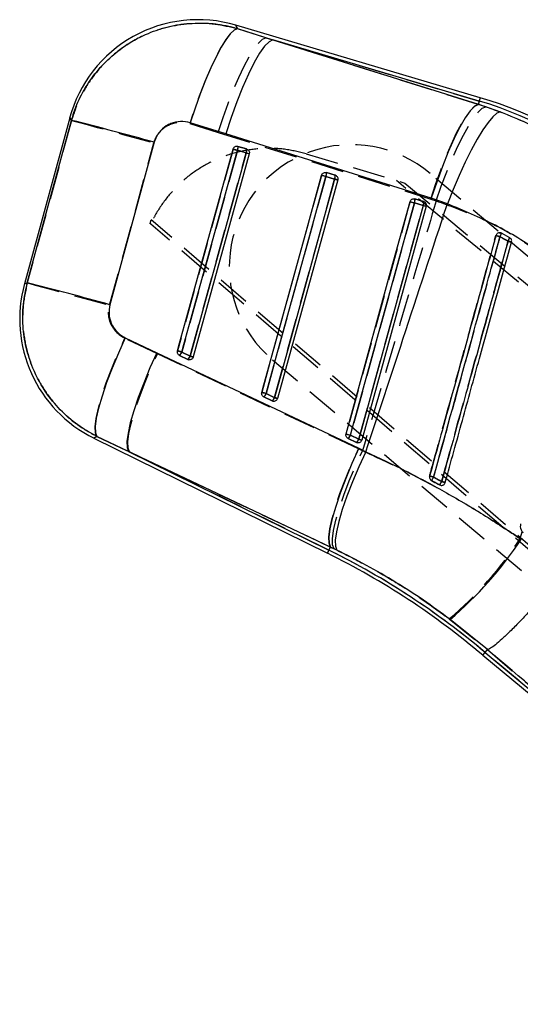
# Model space of a CAD drawing. Extents: x 56 to 617, y 36 to 436.
# Tile 30 of 31: x 504 to 533, y 323 to 381. Entities that reach past the tile are written whole.
import ezdxf

# ---------------------------------------------------------------- set-up
doc = ezdxf.new("R2010")
doc.units = 0
doc.header["$LTSCALE"] = 1.5
doc.linetypes.add('HIDDEN', pattern=[1.905, 1.27, -0.635])
doc.layers.get('0').update_dxf_attribs({"linetype": 'CONTINUOUS'})

msp = doc.modelspace()

# ---------------------------------------------------------------- linework, layer by layer
at = {"color": 7, "linetype": 'CONTINUOUS'}
for p, q in [((531.0941, 375.9532), (516.8122, 380.1903)), ((516.9046, 379.9887), (518.971, 379.3377)), ((518.971, 379.3377), (530.9803, 375.5694)), ((531.0363, 375.7582), (518.971, 379.3377)), ((531.0363, 375.7582), (530.9803, 375.5694)), ((530.9803, 375.5694), (532.2651, 375.1292)), ((507.1123, 374.7882), (504.4651, 365.0767)), ((516.2234, 373.8424), (514.1561, 374.4882)), ((528.2323, 370.0781), (516.2234, 373.8424)), ((517.5991, 372.6823), (514.3292, 360.8116)), ((516.9086, 372.8818), (517.4172, 372.7308)), ((516.9359, 373.1125), (517.4445, 372.9616)), ((517.4445, 372.9616), (517.4665, 372.9538)), ((522.1039, 371.5793), (522.6126, 371.4284)), ((522.7671, 371.149), (519.2511, 358.3847)), ((522.0766, 371.3485), (522.5853, 371.1976)), ((522.6126, 371.4284), (522.6349, 371.4204)), ((527.2447, 369.8152), (527.7533, 369.6643)), ((527.272, 370.0461), (527.7807, 369.8952)), ((527.7807, 369.8952), (527.8032, 369.8871)), ((529.1684, 369.7531), (528.2323, 370.0781)), ((527.9352, 369.6158), (524.173, 355.9578)), ((532.3305, 368.0396), (532.2998, 368.0531)), ((532.8101, 367.7767), (532.3305, 368.0396)), ((510.3601, 361.9361), (512.2044, 361.0619)), ((512.2044, 361.0619), (524, 355.4767)), ((514.0097, 360.6669), (513.5252, 360.9058)), ((514.1475, 360.8602), (513.6631, 361.099)), ((514.0602, 360.6492), (514.0097, 360.6669)), ((518.9315, 358.24), (518.4471, 358.4788)), ((519.0694, 358.4332), (518.5849, 358.6721)), ((518.9816, 358.2224), (518.9315, 358.24)), ((508.5226, 356.0706), (522.1622, 349.345)), ((510.5492, 355.298), (508.7042, 356.1695)), ((523.8534, 355.813), (523.3689, 356.0519)), ((523.9912, 356.0062), (523.5068, 356.2451)), ((523.9032, 355.7955), (523.8534, 355.813)), ((524, 355.4767), (524.4133, 355.2786)), ((522.342, 349.7095), (510.5492, 355.298)), ((510.5492, 355.298), (522.2522, 349.5273)), ((528.7159, 353.3359), (528.7665, 353.3158)), ((522.2522, 349.5273), (522.342, 349.7095)), ((522.7065, 349.5357), (522.342, 349.7095)), ((531.5087, 343.7182), (529.329, 345.4802)), ((531.2378, 343.3954), (531.3685, 343.5511)), ((531.2378, 343.3954), (555.7619, 323.0007)), ((531.3685, 343.5511), (531.5087, 343.7182)), ((531.3685, 343.5511), (553.3654, 325.2582)), ((531.5091, 343.7183), (531.5087, 343.7182))]:
    msp.add_line(p, q, dxfattribs=at)
at = {"color": 7, "linetype": 'HIDDEN'}
for p, q in [((518.5626, 379.4588), (516.9082, 379.9808)), ((518.5626, 379.4588), (531.0363, 375.7582)), ((530.9775, 375.5602), (518.5626, 379.4588)), ((531.0363, 375.7582), (530.9775, 375.5602)), ((531.407, 375.4226), (530.9775, 375.5602)), ((514.1327, 374.4489), (515.788, 373.9304)), ((515.788, 373.9304), (528.2027, 370.033)), ((509.4417, 363.8283), (512.03, 373.3168)), ((517.4182, 372.7321), (516.9096, 372.883)), ((517.4443, 372.9617), (516.9357, 373.1126)), ((517.5991, 372.6823), (517.4182, 372.7321)), ((517.4589, 372.9568), (517.4443, 372.9617)), ((520.9207, 372.6813), (526.6901, 370.9696)), ((522.6124, 371.4285), (522.1037, 371.5794)), ((571.3943, 334.9266), (528.1602, 371.5237)), ((522.5863, 371.1989), (522.0776, 371.3498)), ((522.6271, 371.4235), (522.6124, 371.4285)), ((570.6714, 334.1034), (526.1896, 371.1181)), ((526.6901, 370.9696), (570.8144, 334.2751)), ((527.7543, 369.6656), (527.2457, 369.8165)), ((527.7804, 369.8952), (527.2718, 370.0462)), ((527.7952, 369.8903), (527.7804, 369.8952)), ((528.2027, 370.033), (528.5157, 369.9313)), ((511.817, 368.5988), (511.8761, 368.8158)), ((562.88, 324.899), (511.8761, 368.8158)), ((562.7343, 324.7296), (511.8441, 368.5755)), ((532.0038, 367.8985), (532.0137, 367.9202)), ((512.2379, 360.9998), (510.3366, 361.9018)), ((523.9752, 355.4404), (512.2379, 360.9998)), ((513.5255, 360.9057), (514.01, 360.6668)), ((513.664, 361.1003), (514.1484, 360.8615)), ((514.01, 360.6668), (514.0687, 360.6475)), ((514.3292, 360.8116), (514.1484, 360.8615)), ((518.9534, 360.6472), (562.1875, 324.0501)), ((518.4474, 358.4788), (518.9318, 358.2399)), ((518.5859, 358.6734), (519.0703, 358.4345)), ((518.9318, 358.2399), (518.9904, 358.2206)), ((508.7029, 356.1688), (510.6057, 355.2701)), ((523.3693, 356.0518), (523.8537, 355.813)), ((523.5077, 356.2464), (523.9922, 356.0076)), ((523.8537, 355.813), (523.9122, 355.7937)), ((524.2093, 355.3288), (523.9752, 355.4404)), ((522.2522, 349.5273), (510.6057, 355.2701)), ((510.6057, 355.2701), (522.3422, 349.7098)), ((528.7815, 353.3123), (528.716, 353.3359)), ((533.4286, 350.2034), (533.5391, 350.6029)), ((522.2522, 349.5273), (522.3422, 349.7098)), ((522.3422, 349.7098), (522.5487, 349.6119)), ((529.2822, 345.5124), (531.5071, 343.7163)), ((553.1448, 325.4416), (531.3685, 343.5511)), ((531.5071, 343.7163), (531.5075, 343.7164))]:
    msp.add_line(p, q, dxfattribs=at)
at = {"color": 8, "linetype": 'CONTINUOUS', "flags": 128}
for points in [[(516.8122, 380.1903), (516.8221, 380.1687), (516.9046, 379.9887)], [(531.0363, 375.7582), (531.0616, 375.8435), (531.0797, 375.9044), (531.0905, 375.941), (531.0941, 375.9532)], [(507.2162, 374.6318), (507.1235, 374.7714), (507.1123, 374.7882)], [(504.4651, 365.0767), (504.4839, 365.0836), (504.6339, 365.1379)], [(508.7042, 356.1695), (508.5429, 356.0816), (508.5226, 356.0706)], [(522.1622, 349.345), (522.1679, 349.3564), (522.1847, 349.3906), (522.2129, 349.4476), (522.2522, 349.5273)]]:
    msp.add_lwpolyline(points, dxfattribs=at)
at = {"color": 7, "linetype": 'HIDDEN', "flags": 128}
for points in [[(516.9082, 379.9808), (516.8233, 380.1661), (516.8122, 380.1903)], [(516.9082, 379.9808), (516.7127, 379.8932), (516.4831, 379.6777), (516.2245, 379.3391), (515.9425, 378.8849), (515.6436, 378.3253), (515.3344, 377.6728), (515.0218, 376.942), (514.7127, 376.1491), (514.4141, 375.3118), (514.1327, 374.4489)], [(515.788, 373.9304), (516.0692, 374.7893), (516.3674, 375.6228), (516.6759, 376.4124), (516.9881, 377.1409), (517.2969, 377.7919), (517.5955, 378.3512), (517.8774, 378.8063), (518.1362, 379.1472), (518.3663, 379.3663), (518.5626, 379.4588)], [(528.2027, 370.033), (528.4839, 370.8917), (528.7821, 371.725), (529.0907, 372.5146), (529.4029, 373.2428), (529.7117, 373.8937), (530.0103, 374.4528), (530.2922, 374.9078), (530.551, 375.2486), (530.7812, 375.4677), (530.9775, 375.5602)], [(528.5157, 369.9313), (528.8143, 370.7866), (529.1296, 371.6165), (529.4546, 372.4025), (529.7821, 373.1272), (530.1047, 373.7744), (530.4153, 374.3299), (530.7071, 374.7811), (530.9734, 375.1182), (531.2085, 375.3336), (531.407, 375.4226)], [(507.2196, 374.6267), (505.916, 369.8439), (504.6333, 365.1377)], [(507.1123, 374.7882), (507.1246, 374.7697), (507.2196, 374.6267)], [(507.2196, 374.6267), (507.3701, 374.5859), (507.675, 374.503), (508.1261, 374.3802), (508.7112, 374.2209), (509.4144, 374.0294), (510.2167, 373.8108), (511.0965, 373.5711), (512.03, 373.3168)], [(516.6542, 372.9533), (516.5329, 372.513), (516.0478, 370.7516), (514.107, 363.706), (513.4086, 361.1707)], [(516.9096, 372.883), (516.7883, 372.4427), (516.3031, 370.6813), (514.3624, 363.6357), (513.664, 361.1003)], [(514.1484, 360.8615), (514.2697, 361.3018), (514.7549, 363.0632), (516.6956, 370.1088), (517.4182, 372.7321)], [(516.9096, 372.883), (516.867, 372.8947), (516.8245, 372.9064), (516.7838, 372.9177), (516.7463, 372.928), (516.7135, 372.937), (516.6866, 372.9444), (516.6666, 372.9499), (516.6542, 372.9533)], [(521.8223, 371.4201), (521.701, 370.9797), (521.2158, 369.2183), (519.2751, 362.1728), (518.3305, 358.7437)], [(522.0776, 371.3498), (521.9563, 370.9094), (521.4711, 369.148), (519.5304, 362.1024), (518.5859, 358.6734)], [(519.0703, 358.4345), (519.1916, 358.8749), (519.6768, 360.6363), (521.6175, 367.6819), (522.5863, 371.1989)], [(522.0776, 371.3498), (522.035, 371.3615), (521.9926, 371.3732), (521.9518, 371.3844), (521.9144, 371.3947), (521.8816, 371.4038), (521.8546, 371.4112), (521.8346, 371.4167), (521.8223, 371.4201)], [(522.7671, 371.149), (522.7638, 371.15), (522.7539, 371.1527), (522.7378, 371.1571), (522.716, 371.1631), (522.689, 371.1706), (522.6577, 371.1792), (522.6232, 371.1887), (522.5863, 371.1989)], [(526.9903, 369.8869), (526.8691, 369.4465), (526.3839, 367.6851), (524.4431, 360.6395), (523.2524, 356.3168)], [(527.2457, 369.8165), (527.1244, 369.3762), (526.6392, 367.6148), (524.6984, 360.5692), (523.5077, 356.2464)], [(526.9903, 369.8869), (527.0027, 369.8835), (527.0227, 369.878), (527.0496, 369.8705), (527.0824, 369.8615), (527.1199, 369.8512), (527.1606, 369.84), (527.2031, 369.8283), (527.2457, 369.8165)], [(523.9922, 356.0076), (524.1134, 356.4479), (524.5986, 358.2093), (526.5394, 365.2549), (527.7543, 369.6656)], [(527.7543, 369.6656), (527.7912, 369.6555), (527.8258, 369.6459), (527.857, 369.6373), (527.884, 369.6299), (527.9059, 369.6239), (527.922, 369.6194), (527.9318, 369.6167), (527.9352, 369.6158)], [(504.6333, 365.1377), (504.4837, 365.0835), (504.4651, 365.0767)], [(504.6333, 365.1377), (504.7837, 365.0969), (505.0885, 365.014), (505.5394, 364.8913), (506.1242, 364.7321), (506.8272, 364.5407), (507.6292, 364.3222), (508.5086, 364.0826), (509.4417, 363.8283)], [(508.7029, 356.1688), (508.6161, 356.3858), (508.6019, 356.7398), (508.6608, 357.2216), (508.7912, 357.8185), (508.9897, 358.5149), (509.251, 359.2926), (509.5684, 360.1312), (509.9334, 361.0086), (510.3366, 361.9018)], [(513.664, 361.1003), (513.6214, 361.1121), (513.579, 361.1238), (513.5382, 361.135), (513.5008, 361.1453), (513.4679, 361.1543), (513.441, 361.1618), (513.421, 361.1673), (513.4086, 361.1707)], [(510.6057, 355.2701), (510.5224, 355.4924), (510.5109, 355.8501), (510.5714, 356.3338), (510.7024, 356.9311), (510.9005, 357.6265), (511.1605, 358.4019), (511.4758, 359.2372), (511.838, 360.1107), (512.2379, 360.9998)], [(518.5859, 358.6734), (518.5433, 358.6851), (518.5008, 358.6968), (518.4601, 358.708), (518.4226, 358.7184), (518.3898, 358.7274), (518.3629, 358.7348), (518.3429, 358.7403), (518.3305, 358.7437)], [(519.2511, 358.3847), (519.2478, 358.3856), (519.2379, 358.3883), (519.2218, 358.3928), (519.1999, 358.3988), (519.173, 358.4062), (519.1418, 358.4148), (519.1072, 358.4244), (519.0703, 358.4345)], [(508.5226, 356.0706), (508.5425, 356.0814), (508.7029, 356.1688)], [(523.2524, 356.3168), (523.2647, 356.3134), (523.2847, 356.3079), (523.3117, 356.3005), (523.3445, 356.2914), (523.382, 356.2811), (523.4227, 356.2699), (523.4651, 356.2582), (523.5077, 356.2464)], [(523.9922, 356.0076), (524.029, 355.9974), (524.0636, 355.9879), (524.0949, 355.9793), (524.1218, 355.9719), (524.1437, 355.9658), (524.1598, 355.9614), (524.1696, 355.9587), (524.173, 355.9578)], [(522.3422, 349.7098), (522.2589, 349.9321), (522.2474, 350.2899), (522.308, 350.7737), (522.4391, 351.3711), (522.6373, 352.0666), (522.8975, 352.8421), (523.2128, 353.6775), (523.5752, 354.5512), (523.9752, 355.4404)], [(522.5487, 349.6119), (522.4667, 349.8344), (522.4571, 350.1917), (522.5202, 350.6747), (522.6542, 351.2708), (522.8557, 351.9646), (523.1195, 352.738), (523.4388, 353.5711), (523.8052, 354.4422), (524.2093, 355.3288)], [(522.2522, 349.5273), (522.2129, 349.4476), (522.1847, 349.3906), (522.1679, 349.3564), (522.1622, 349.345)]]:
    msp.add_lwpolyline(points, dxfattribs=at)
at = {"color": 7, "linetype": 'CONTINUOUS', "flags": 128}
for points in [[(516.9046, 379.9887), (516.7126, 379.9021), (516.4865, 379.6885), (516.2315, 379.3524), (515.9531, 378.9014), (515.6575, 378.3455), (515.3512, 377.697), (515.0412, 376.9702), (514.7341, 376.1814), (514.4369, 375.3479), (514.1561, 374.4882)], [(518.971, 379.3377), (518.7543, 379.227), (518.4967, 378.962), (518.2053, 378.5498), (517.888, 378.0015), (517.5532, 377.3319), (517.2102, 376.5593), (516.8681, 375.7045), (516.5361, 374.7906), (516.2234, 373.8424)], [(530.9803, 375.5694), (530.7634, 375.4589), (530.5058, 375.1942), (530.2143, 374.7823), (529.8969, 374.2345), (529.5621, 373.5655), (529.219, 372.7935), (528.8769, 371.9392), (528.545, 371.0259), (528.2323, 370.0781)], [(532.2651, 375.1292), (532.0653, 375.0475), (531.8238, 374.841), (531.546, 374.5141), (531.2381, 374.0742), (530.907, 373.5311), (530.5599, 372.8968), (530.2046, 372.1854), (529.8491, 371.4127), (529.5011, 370.5959), (529.1684, 369.7531)], [(504.6339, 365.1379), (505.9141, 369.8446), (507.2162, 374.6318)], [(512.0538, 373.3534), (510.7482, 368.5671), (509.4646, 363.8615)], [(513.4085, 361.1704), (513.5298, 361.6107), (514.0149, 363.3721), (515.9556, 370.4176), (516.654, 372.9531)], [(513.6631, 361.099), (513.7844, 361.5394), (514.2696, 363.3008), (516.2102, 370.3462), (516.9086, 372.8818)], [(517.4172, 372.7308), (517.2959, 372.2905), (516.8108, 370.5291), (514.8702, 363.4837), (514.1475, 360.8602)], [(518.3303, 358.7435), (518.4516, 359.1838), (518.9368, 360.9452), (520.8775, 367.9906), (521.8221, 371.4198)], [(518.5849, 358.6721), (518.7062, 359.1124), (519.1914, 360.8738), (521.132, 367.9192), (522.0766, 371.3485)], [(522.5853, 371.1976), (522.464, 370.7572), (521.9788, 368.9959), (520.0382, 361.9504), (519.0694, 358.4332)], [(523.2522, 356.3165), (523.3735, 356.7569), (523.8587, 358.5182), (525.7993, 365.5636), (526.9901, 369.8866)], [(523.5068, 356.2451), (523.6281, 356.6854), (524.1132, 358.4468), (526.0539, 365.4922), (527.2447, 369.8152)], [(527.7533, 369.6643), (527.632, 369.2239), (527.1469, 367.4626), (525.2062, 360.4172), (523.9912, 356.0062)], [(510.3601, 361.9361), (509.9538, 361.0389), (509.5855, 360.1569), (509.2649, 359.3135), (509.0004, 358.5309), (508.7991, 357.8298), (508.6662, 357.2288), (508.6054, 356.7438), (508.6181, 356.3875), (508.7042, 356.1695)], [(512.2044, 361.0619), (511.8012, 360.1686), (511.4355, 359.2903), (511.1168, 358.4499), (510.8535, 357.6695), (510.6524, 356.9694), (510.5189, 356.368), (510.4565, 355.881), (510.4667, 355.5212), (510.5492, 355.298)], [(524, 355.4767), (523.5964, 354.583), (523.2303, 353.7042), (522.9113, 352.8633), (522.6476, 352.0824), (522.4462, 351.3818), (522.3123, 350.78), (522.2496, 350.2928), (522.2596, 349.9328), (522.342, 349.7095)], [(524.4133, 355.2786), (524.0025, 354.3896), (523.6291, 353.5153), (523.3031, 352.6786), (523.033, 351.9013), (522.8257, 351.2039), (522.6867, 350.6044), (522.6196, 350.1187), (522.6263, 349.7593), (522.7065, 349.5357)]]:
    msp.add_lwpolyline(points, dxfattribs=at)
at = {"color": 7, "linetype": 'CONTINUOUS'}
for centre, radius, start, end in [((514.6037, 372.7462), 7.7647, 73.37926, 164.947624), ((524.596, 354.0497), 22.6437, 47.758113, 73.475808), ((524.596, 354.0497), 22.847, 49.752505, 73.475808), ((454.7824, 166.4392), 214.6939, 74.528531, 75.8639), ((520.9559, 387.8171), 15.474, 253.858728, 254.837464), ((516.5698, 373.0389), 0.3734, 335.122871, 11.374302), ((517.0783, 372.888), 0.3735, 335.127241, 11.37058), ((519.2544, 379.2426), 6.766, 254.24447, 255.838345), ((521.7376, 371.5056), 0.3737, 335.128735, 11.369589), ((525.953, 385.6627), 14.8298, 253.826094, 254.847426), ((522.2463, 371.3547), 0.3737, 335.127107, 11.370496), ((524.3484, 377.4406), 6.4872, 254.22981, 255.892013), ((530.9874, 383.6442), 14.3265, 253.798801, 254.856062), ((526.9055, 369.9724), 0.3738, 335.131545, 11.365913), ((527.4142, 369.8215), 0.3738, 335.131545, 11.365913), ((529.4624, 375.7118), 6.2844, 254.219289, 255.934974), ((540.484, 397.9353), 31.211, 254.234813, 254.687423), ((531.6551, 368.2063), 0.6957, 327.473975, 346.13369), ((532.0165, 368.0307), 0.8332, 326.707941, 342.25791), ((539.8392, 393.2114), 26.6101, 254.466489, 254.923865), ((511.9565, 363.0347), 7.7648, 164.5854, 243.872327), ((452.4608, 157.9025), 213.702, 74.529364, 75.869027), ((517.724, 376.0819), 15.5234, 253.858855, 254.835016), ((513.2796, 361.2269), 0.4043, 307.419059, 341.568603), ((513.7639, 360.988), 0.4044, 307.422616, 341.566144), ((515.9782, 367.349), 6.7421, 254.245244, 255.843223), ((522.432, 372.8807), 14.7203, 253.820661, 254.849984), ((518.2016, 358.7998), 0.4041, 307.413265, 341.571906), ((518.6859, 358.561), 0.4042, 307.418183, 341.566987), ((520.8076, 364.5846), 6.3923, 254.221356, 255.907037), ((527.245, 370.0577), 14.3095, 253.797609, 254.856431), ((523.1235, 356.3728), 0.404, 307.410154, 341.570166), ((523.6079, 356.1339), 0.404, 307.410914, 341.569406), ((525.6984, 362.0478), 6.2781, 254.221515, 255.93802), ((541.4788, 401.5446), 49.5217, 254.363122, 254.64406), ((527.5064, 354.1938), 0.9482, 320.807588, 334.854389), ((527.7696, 354.0496), 1.1853, 322.977921, 334.168857), ((546.111, 415.982), 64.794, 254.537552, 254.729015), ((514.9617, 362.3954), 22.1934, 310.343556, 326.550796), ((502.4717, 309.4121), 44.5236, 49.752322, 63.752505), ((502.4717, 309.4121), 44.7269, 49.753931, 63.752505)]:
    msp.add_arc(centre, radius, start, end, dxfattribs=at)
at = {"color": 7, "linetype": 'HIDDEN'}
for centre, radius, start, end in [((524.596, 354.0497), 22.6437, 47.758113, 73.475808), ((523.5568, 366.0855), 7.125, 49.752505, 229.752505), ((516.5819, 373.0365), 0.3618, 334.895642, 12.137836), ((517.0906, 372.8856), 0.3618, 334.895642, 12.137836), ((521.7499, 371.5033), 0.3619, 334.895631, 12.137721), ((522.2586, 371.3524), 0.3619, 334.895631, 12.137721), ((526.918, 369.9701), 0.3619, 334.89619, 12.137787), ((527.4266, 369.8192), 0.3619, 334.89619, 12.137787), ((521.3027, 328.3948), 40.9274, 74.50199, 74.842972), ((531.5224, 368.2772), 0.8423, 328.265116, 343.618793), ((532.2234, 367.8379), 0.2284, 62.026482, 74.089634), ((531.818, 368.143), 1.0576, 327.515162, 339.737535), ((526.0071, 343.0709), 25.4044, 74.21491, 74.70135), ((513.2743, 361.231), 0.411, 307.678534, 341.463155), ((513.7587, 360.9921), 0.411, 307.678534, 341.463155), ((518.1963, 358.804), 0.4109, 307.673135, 341.464521), ((518.6807, 358.5651), 0.4109, 307.673444, 341.468413), ((523.1181, 356.3771), 0.4109, 307.673269, 341.464556), ((523.6026, 356.1382), 0.4109, 307.67358, 341.467353), ((520.1337, 324.1708), 30.7434, 74.471442, 74.922777), ((527.4455, 354.2276), 1.0169, 321.49932, 334.628289), ((527.6784, 354.0999), 1.2885, 323.634997, 333.951938), ((523.2601, 333.1239), 21.1581, 74.13185, 74.720037), ((514.869, 362.4304), 22.2251, 310.4292, 326.623107), ((502.4717, 309.4121), 44.7269, 49.753931, 63.752505)]:
    msp.add_arc(centre, radius, start, end, dxfattribs=at)
at = {"color": 7, "linetype": 'CONTINUOUS'}
for points, knots in [([(507.2162, 374.6318), (507.2627, 374.7881), (507.4315, 375.3549), (507.8526, 376.2899), (508.5553, 377.3625), (509.4244, 378.2961), (510.4685, 379.1084), (511.6569, 379.736), (512.954, 380.149), (514.2687, 380.3326), (515.6059, 380.3019), (516.4717, 380.0931), (516.9046, 379.9887)], [0, 0, 0, 0, 0.0397529, 0.1441917, 0.2486302, 0.351139, 0.4536478, 0.5697091, 0.6766525, 0.7835971, 0.8917981, 1, 1, 1, 1]), ([(532.2651, 375.1292), (532.8026, 374.9133), (533.8775, 374.4814), (535.4436, 373.6733), (536.9616, 372.7442), (538.376, 371.7286), (539.2366, 370.9804), (539.6449, 370.6254)], [0, 0, 0, 0, 0.2007332, 0.4014641, 0.6076472, 0.8138316, 1, 1, 1, 1]), ([(514.1561, 374.4882), (514.1517, 374.4896), (513.9671, 374.5465), (513.5802, 374.597), (513.0999, 374.4948), (512.6772, 374.2772), (512.324, 373.9575), (512.1258, 373.598), (512.0638, 373.3872), (512.0538, 373.3534)], [0, 0, 0, 0, 0.0052155, 0.2197865, 0.4346514, 0.5507182, 0.7539123, 0.9604736, 1, 1, 1, 1]), ([(516.654, 372.9531), (516.6554, 372.9578), (516.6641, 372.9871), (516.6918, 373.0372), (516.7493, 373.0897), (516.8205, 373.1197), (516.8856, 373.1245), (516.923, 373.1156), (516.9359, 373.1125)], [0, 0, 0, 0, 0.04106981, 0.25295338, 0.46484996, 0.67674932, 0.88864609, 1, 1, 1, 1]), ([(517.4665, 372.9538), (517.4894, 372.9415), (517.5354, 372.9168), (517.5837, 372.8532), (517.6088, 372.7789), (517.6083, 372.7195), (517.6006, 372.6885), (517.5991, 372.6823)], [0, 0, 0, 0, 0.2374536, 0.4749868, 0.7104347, 0.9422335, 1, 1, 1, 1]), ([(521.8221, 371.4198), (521.8235, 371.4247), (521.8323, 371.4541), (521.8601, 371.5043), (521.9177, 371.5567), (521.9889, 371.5866), (522.0539, 371.5913), (522.0912, 371.5823), (522.1039, 371.5793)], [0, 0, 0, 0, 0.0421441, 0.2540296, 0.4659066, 0.6777984, 0.8896888, 1, 1, 1, 1]), ([(522.6349, 371.4204), (522.6578, 371.4081), (522.7037, 371.3834), (522.7519, 371.3196), (522.777, 371.2452), (522.7763, 371.186), (522.7686, 371.1551), (522.7671, 371.149)], [0, 0, 0, 0, 0.2377494, 0.4755818, 0.7112861, 0.9433664, 1, 1, 1, 1]), ([(526.9901, 369.8866), (526.9916, 369.8916), (527.0004, 369.921), (527.0284, 369.9713), (527.0859, 370.0236), (527.1572, 370.0534), (527.2221, 370.058), (527.2593, 370.0491), (527.272, 370.0461)], [0, 0, 0, 0, 0.0428658, 0.2547709, 0.4666357, 0.6785225, 0.8903992, 1, 1, 1, 1]), ([(527.8032, 369.8871), (527.8261, 369.8747), (527.872, 369.85), (527.9201, 369.7862), (527.945, 369.7117), (527.9443, 369.6526), (527.9366, 369.6218), (527.9352, 369.6158)], [0, 0, 0, 0, 0.23794215, 0.47597039, 0.71190767, 0.94414581, 1, 1, 1, 1]), ([(524.4133, 355.2786), (525.1351, 357.4718), (526.7226, 362.2958), (528.3053, 367.1214), (529.1684, 369.7531)], [0, 0, 0, 0, 0.4546371, 1, 1, 1, 1]), ([(535.6101, 366.1315), (535.2603, 366.3992), (534.109, 367.2805), (531.9801, 368.5855), (530.1128, 369.361), (529.1684, 369.7531)], [0, 0, 0, 0, 0.1773837, 0.5839752, 1, 1, 1, 1]), ([(532.2998, 368.0531), (532.2748, 368.0593), (532.2249, 368.0717), (532.1475, 368.0574), (532.0797, 368.02), (532.0286, 367.9645), (532.0119, 367.9193), (532.0041, 367.8983)], [0, 0, 0, 0, 0.2053195, 0.4106319, 0.6159422, 0.8212687, 1, 1, 1, 1]), ([(532.0041, 367.8983), (531.9643, 367.7542), (531.7626, 367.0229), (530.9132, 363.9434), (529.6619, 359.4067), (528.5725, 355.4571), (528.1308, 353.8558)], [0, 0, 0, 0, 0.0307989, 0.1562195, 0.6579007, 1, 1, 1, 1]), ([(528.3648, 353.7909), (529.0155, 356.1476), (530.1146, 360.1285), (531.4069, 364.809), (532.0485, 367.1327), (532.2416, 367.8323)], [0, 0, 0, 0, 0.503531, 0.8505244, 1, 1, 1, 1]), ([(532.713, 367.5733), (532.062, 365.2156), (530.9625, 361.2332), (529.6703, 356.5532), (529.0291, 354.2308), (528.8365, 353.5332)], [0, 0, 0, 0, 0.5037778, 0.8509298, 1, 1, 1, 1]), ([(529.0452, 353.4758), (529.3783, 354.6833), (530.0444, 357.0983), (531.3352, 361.7788), (532.2931, 365.2518), (532.9179, 367.5172)], [0, 0, 0, 0, 0.2579884, 0.5159767, 1, 1, 1, 1]), ([(532.2416, 367.8323), (532.3003, 367.8009), (532.4583, 367.7163), (532.6147, 367.6285), (532.713, 367.5733)], [0, 0, 0, 0, 0.3711831, 1, 1, 1, 1]), ([(532.9179, 367.5172), (532.9223, 367.5426), (532.9311, 367.5934), (532.9112, 367.6694), (532.8709, 367.7346), (532.8299, 367.763), (532.8101, 367.7767)], [0, 0, 0, 0, 0.2538453, 0.5077405, 0.7618313, 1, 1, 1, 1]), ([(508.7042, 356.1695), (508.3722, 356.3512), (507.6429, 356.7504), (506.6562, 357.5836), (505.6879, 358.7126), (504.9782, 359.9956), (504.54, 361.3555), (504.3527, 362.615), (504.3633, 363.8934), (504.5437, 364.7231), (504.6339, 365.1379)], [0, 0, 0, 0, 0.1063097, 0.2335369, 0.3607631, 0.5233615, 0.6423494, 0.7613372, 0.8806691, 1, 1, 1, 1]), ([(509.4646, 363.8615), (509.4315, 363.6812), (509.3983, 363.5), (509.4225, 363.1371), (509.4964, 362.8308), (509.7464, 362.3933), (510.0421, 362.1045), (510.2873, 361.9746), (510.3601, 361.9361)], [0, 0, 0, 0, 0.23515703, 0.23624797, 0.47233381, 0.6352464, 0.89162195, 1, 1, 1, 1]), ([(513.5252, 360.9058), (513.5187, 360.9092), (513.49, 360.9245), (513.446, 360.9643), (513.409, 361.032), (513.3957, 361.1043), (513.4045, 361.15), (513.4085, 361.1704)], [0, 0, 0, 0, 0.0714897, 0.3152246, 0.5589871, 0.8027237, 1, 1, 1, 1]), ([(514.3292, 360.8116), (514.3201, 360.7879), (514.3019, 360.7403), (514.2469, 360.6852), (514.1785, 360.6504), (514.113, 360.6407), (514.074, 360.647), (514.0602, 360.6492)], [0, 0, 0, 0, 0.21779779, 0.43557869, 0.65472052, 0.87707448, 1, 1, 1, 1]), ([(518.4471, 358.4788), (518.4404, 358.4824), (518.4116, 358.4977), (518.3676, 358.5377), (518.3307, 358.6054), (518.3176, 358.6776), (518.3264, 358.7232), (518.3303, 358.7435)], [0, 0, 0, 0, 0.07279244, 0.31654609, 0.56028302, 0.80402185, 1, 1, 1, 1]), ([(519.2511, 358.3847), (519.242, 358.3609), (519.2238, 358.3133), (519.1688, 358.2582), (519.1004, 358.2235), (519.0347, 358.2137), (518.9956, 358.2201), (518.9816, 358.2224)], [0, 0, 0, 0, 0.2175776, 0.4350765, 0.6539606, 0.8760371, 1, 1, 1, 1]), ([(523.3689, 356.0519), (523.3622, 356.0555), (523.3333, 356.0709), (523.2893, 356.111), (523.2525, 356.1788), (523.2395, 356.2509), (523.2483, 356.2963), (523.2522, 356.3165)], [0, 0, 0, 0, 0.07366741, 0.31742672, 0.56116756, 0.80493298, 1, 1, 1, 1]), ([(524.173, 355.9578), (524.1638, 355.934), (524.1456, 355.8864), (524.0906, 355.8313), (524.0223, 355.7965), (523.9565, 355.7868), (523.9173, 355.7932), (523.9032, 355.7955)], [0, 0, 0, 0, 0.2174092, 0.434743, 0.6534465, 0.8753463, 1, 1, 1, 1]), ([(524.4133, 355.2786), (525.1823, 354.9148), (526.7202, 354.1871), (529.0098, 352.9532), (531.2771, 351.6225), (532.7452, 350.6492), (533.4793, 350.1625)], [0, 0, 0, 0, 0.2468868, 0.49377802, 0.74688394, 1, 1, 1, 1]), ([(528.1308, 353.8558), (528.1265, 353.8318), (528.1177, 353.7824), (528.1356, 353.7072), (528.1762, 353.641), (528.2175, 353.6076), (528.2406, 353.595), (528.2413, 353.5946)], [0, 0, 0, 0, 0.2376098, 0.4890841, 0.7405712, 0.9920601, 1, 1, 1, 1]), ([(528.8365, 353.5332), (528.7695, 353.5698), (528.6122, 353.6557), (528.455, 353.7416), (528.3648, 353.7909)], [0, 0, 0, 0, 0.4260101, 1, 1, 1, 1]), ([(528.2413, 353.5946), (528.372, 353.5234), (528.5301, 353.4372), (528.6884, 353.3509), (528.7159, 353.3359)], [0, 0, 0, 0, 0.8259623, 1, 1, 1, 1]), ([(528.7665, 353.3158), (528.792, 353.3116), (528.843, 353.3033), (528.9193, 353.3239), (528.9841, 353.3667), (529.0264, 353.4212), (529.04, 353.4606), (529.0452, 353.4758)], [0, 0, 0, 0, 0.2163476, 0.4326935, 0.6488973, 0.8648352, 1, 1, 1, 1]), ([(533.4473, 351.0699), (533.4371, 351.0107), (533.4166, 350.8923), (533.4626, 350.7149), (533.5343, 350.601), (533.5861, 350.5498), (533.5956, 350.5404)], [0, 0, 0, 0, 0.30993257, 0.61984598, 0.93028427, 1, 1, 1, 1]), ([(529.329, 345.4802), (528.8144, 345.8592), (527.7851, 346.6171), (526.1493, 347.671), (524.4552, 348.6605), (523.2894, 349.244), (522.7065, 349.5357)], [0, 0, 0, 0, 0.2460105, 0.4920005, 0.7460033, 1, 1, 1, 1]), ([(535.9288, 348.1749), (535.8961, 348.1364), (535.6798, 347.8813), (535.2375, 347.3677), (534.6084, 346.6567), (533.9636, 345.9507), (533.3606, 345.3146), (532.8147, 344.7636), (532.3433, 344.3162), (531.9592, 343.9841), (531.667, 343.7693), (531.5617, 343.7353), (531.5091, 343.7183)], [0, 0, 0, 0, 0.0164558, 0.1089481, 0.2203305, 0.3317127, 0.4430946, 0.554476, 0.665857, 0.7772379, 0.888619, 1, 1, 1, 1]), ([(553.3654, 325.2582), (549.927, 328.1629), (542.6428, 334.3164), (535.3561, 340.4697), (531.5091, 343.7183)], [0, 0, 0, 0, 0.4720472, 1, 1, 1, 1])]:
    msp.add_open_spline(points, degree=3, knots=knots, dxfattribs=at)
at = {"color": 7, "linetype": 'HIDDEN'}
for points, knots in [([(516.9082, 379.9808), (516.8809, 379.9888), (516.4161, 380.1242), (515.4865, 380.2986), (514.1171, 380.3196), (512.7701, 380.0973), (511.3735, 379.6124), (510.121, 378.8726), (509.0606, 377.9311), (508.2602, 376.9433), (507.6194, 375.8374), (507.3529, 375.0302), (507.2196, 374.6267)], [0, 0, 0, 0, 0.0069127, 0.1179643, 0.2290147, 0.3389212, 0.4488263, 0.5875944, 0.6903334, 0.7930729, 0.8965357, 1, 1, 1, 1]), ([(539.6454, 370.6259), (539.1669, 371.0385), (538.2063, 371.8669), (536.3725, 373.1369), (534.1267, 374.4119), (532.319, 375.0836), (531.407, 375.4226)], [0, 0, 0, 0, 0.1969333, 0.3953625, 0.6949574, 1, 1, 1, 1]), ([(512.03, 373.3168), (512.0303, 373.3178), (512.0785, 373.494), (512.2347, 373.8318), (512.5791, 374.1877), (513.0136, 374.4365), (513.5359, 374.57), (513.9303, 374.4899), (514.1327, 374.4489)], [0, 0, 0, 0, 0.0012027, 0.2046342, 0.4080477, 0.546678, 0.7674263, 1, 1, 1, 1]), ([(520.9207, 372.6813), (520.5043, 372.7825), (519.6715, 372.9851), (518.3799, 373.021), (517.1038, 372.8506), (515.8724, 372.4686), (514.7249, 371.8823), (513.6889, 371.1152), (512.8022, 370.1813), (512.2043, 369.3101), (511.93, 368.7508), (511.8441, 368.5755)], [0, 0, 0, 0, 0.1182594, 0.2365187, 0.3547784, 0.4730384, 0.5912905, 0.709543, 0.8277832, 0.9460223, 1, 1, 1, 1]), ([(528.5157, 369.9313), (527.9153, 367.8863), (526.4857, 363.0171), (525.045, 358.1511), (524.2093, 355.3288)], [0, 0, 0, 0, 0.4199754, 1, 1, 1, 1]), ([(528.5157, 369.9313), (529.2902, 369.6497), (530.8512, 369.0821), (533.2985, 367.8353), (534.8464, 366.7177), (535.7064, 366.0967)], [0, 0, 0, 0, 0.30442343, 0.6135002, 1, 1, 1, 1]), ([(511.8441, 368.5755), (511.8406, 368.5785), (511.8323, 368.5856), (511.8227, 368.5939), (511.817, 368.5988)], [0, 0, 0, 0, 0.41081841, 1, 1, 1, 1]), ([(532.1929, 368.0609), (532.2053, 368.0634), (532.2364, 368.0696), (532.2674, 368.0621), (532.286, 368.0576)], [0, 0, 0, 0, 0.3998825, 1, 1, 1, 1]), ([(528.1307, 353.8558), (528.1711, 354.0021), (528.3734, 354.7355), (529.2233, 357.8172), (530.474, 362.3518), (531.5628, 366.2993), (532.0038, 367.8985)], [0, 0, 0, 0, 0.0312555, 0.156676, 0.6583563, 1, 1, 1, 1]), ([(532.2387, 367.8341), (532.1983, 367.6874), (531.9958, 366.9535), (531.1454, 363.8714), (530.0925, 360.0551), (529.0035, 356.1083), (528.5624, 354.5096), (528.3643, 353.7919)], [0, 0, 0, 0, 0.0313558, 0.1567768, 0.6584605, 0.8466715, 1, 1, 1, 1]), ([(528.836, 353.5341), (528.8765, 353.6809), (529.079, 354.4147), (529.9294, 357.4968), (530.982, 361.3117), (532.0709, 365.2582), (532.5118, 366.8564), (532.7101, 367.575)], [0, 0, 0, 0, 0.0313582, 0.1567909, 0.6585205, 0.8464608, 1, 1, 1, 1]), ([(532.7101, 367.575), (532.6128, 367.6297), (532.4564, 367.7175), (532.2984, 367.8022), (532.2387, 367.8341)], [0, 0, 0, 0, 0.6224411, 1, 1, 1, 1]), ([(504.6333, 365.1377), (504.5345, 364.6751), (504.3471, 363.7976), (504.3646, 362.4704), (504.581, 361.1575), (505.0338, 359.8886), (505.7082, 358.7107), (506.5452, 357.6934), (507.5427, 356.8158), (508.3162, 356.3845), (508.7029, 356.1688)], [0, 0, 0, 0, 0.1328493, 0.2520115, 0.3711753, 0.5063243, 0.6288587, 0.7513949, 0.8756968, 1, 1, 1, 1]), ([(510.3366, 361.9018), (510.332, 361.904), (510.1595, 361.9866), (509.8445, 362.2099), (509.5623, 362.6081), (509.4007, 363.0541), (509.3607, 363.4501), (509.4203, 363.7284), (509.4417, 363.8283)], [0, 0, 0, 0, 0.0066585, 0.2518137, 0.4971841, 0.6319865, 0.8679799, 1, 1, 1, 1]), ([(533.4286, 350.2034), (532.7007, 350.6809), (531.2451, 351.6361), (528.9607, 352.9632), (526.6141, 354.2125), (525.0109, 354.9567), (524.2093, 355.3288)], [0, 0, 0, 0, 0.24688949, 0.4937675, 0.74688639, 1, 1, 1, 1]), ([(528.3643, 353.7919), (528.4548, 353.7425), (528.612, 353.6566), (528.7693, 353.5706), (528.836, 353.5341)], [0, 0, 0, 0, 0.5754872, 1, 1, 1, 1]), ([(528.716, 353.3359), (528.5836, 353.4081), (528.4253, 353.4943), (528.2672, 353.5805), (528.2413, 353.5946)], [0, 0, 0, 0, 0.83663351, 1, 1, 1, 1]), ([(522.5487, 349.6119), (523.1225, 349.3278), (524.2701, 348.7596), (525.9759, 347.7756), (527.6603, 346.702), (528.7416, 345.909), (529.2822, 345.5124)], [0, 0, 0, 0, 0.2458322, 0.491672, 0.7458238, 1, 1, 1, 1]), ([(531.5075, 343.7164), (535.4144, 340.4172), (542.6282, 334.3257), (549.8393, 328.234), (553.1448, 325.4416)], [0, 0, 0, 0, 0.5416066, 1, 1, 1, 1])]:
    msp.add_open_spline(points, degree=3, knots=knots, dxfattribs=at)

doc.saveas('drawing.dxf')
